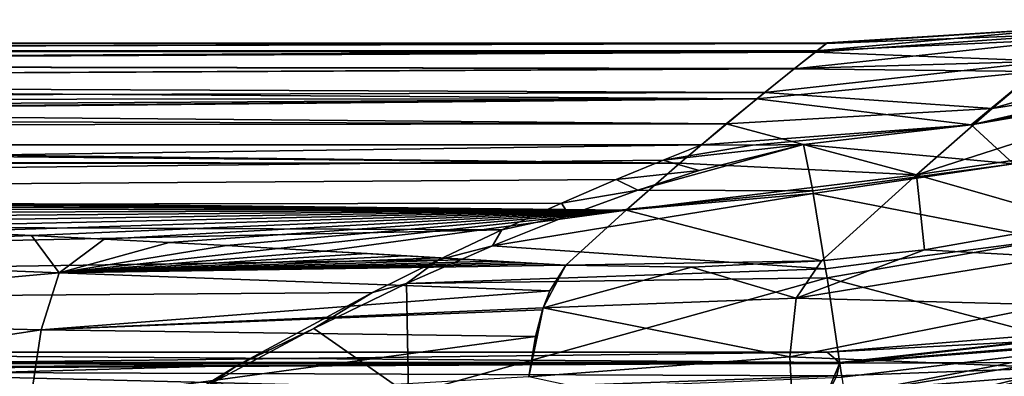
# Model space of a CAD drawing. Header units: metres. Extents: x -90 to 90, y -173 to 74.
# Tile 75 of 256: x -34.71 to -25.5, y 10.88 to 14.21. Entities that reach past the tile are written whole.
import ezdxf

# ---------------------------------------------------------------- set-up
doc = ezdxf.new("R2010")
doc.units = ezdxf.units.M
doc.layers.add('solid_509418', color=7, linetype='CONTINUOUS')

msp = doc.modelspace()

# ---------------------------------------------------------------- linework, layer by layer
at = {"layer": 'solid_509418'}
for points in [[(-25.613232, 13.380797, -11.097625), (-22.725319, 14.210166, -8.00055), (-23.254099, 13.746729, -11.762051)], [(-25.613232, 13.380797, -11.097625), (-25.088282, 13.823136, -7.258173), (-22.725319, 14.210166, -8.00055)], [(-24.687462, 14.150521, 0.511622), (-27.156862, 13.992933, 1.063298), (-27.252859, 13.918186, 3.617108)], [(-24.687462, 14.150521, 0.511622), (-27.252859, 13.918186, 3.617108), (-24.834726, 14.031248, 4.402811)], [(-24.687462, 14.150521, 0.511622), (-27.164017, 13.987384, -1.420707), (-27.156862, 13.992933, 1.063298)], [(-24.773699, 14.080822, -3.382323), (-27.164017, 13.987384, -1.420707), (-24.687462, 14.150521, 0.511622)], [(-27.156862, 13.992933, 1.063298), (-48.564259, 13.990871, 1.208513), (-49.066555, 13.920585, 3.563717)], [(-27.252859, 13.918186, 3.617108), (-27.156862, 13.992933, 1.063298), (-49.066555, 13.920585, 3.563717)], [(-27.164017, 13.987384, -1.420707), (-49.057552, 13.921746, -3.537581), (-48.562248, 13.991098, -1.193362)], [(-27.156862, 13.992933, 1.063298), (-48.562248, 13.991098, -1.193362), (-48.564259, 13.990871, 1.208513)], [(-27.156862, 13.992933, 1.063298), (-27.164017, 13.987384, -1.420707), (-48.562248, 13.991098, -1.193362)], [(-24.834726, 14.031248, 4.402811), (-27.252859, 13.918186, 3.617108), (-27.464188, 13.752023, 6.294028)], [(-24.834726, 14.031248, 4.402811), (-27.464188, 13.752023, 6.294028), (-25.206787, 13.724656, 8.270805)], [(-24.773699, 14.080822, -3.382323), (-27.267311, 13.906845, -3.859547), (-27.164017, 13.987384, -1.420707)], [(-25.088282, 13.823136, -7.258173), (-27.267311, 13.906845, -3.859547), (-24.773699, 14.080822, -3.382323)], [(-27.252859, 13.918186, 3.617108), (-49.066555, 13.920585, 3.563717), (-50.046993, 13.792353, 5.760246)], [(-27.464188, 13.752023, 6.294028), (-27.252859, 13.918186, 3.617108), (-50.046993, 13.792353, 5.760246)], [(-27.267311, 13.906845, -3.859547), (-50.0397, 13.793348, -5.746435), (-49.057552, 13.921746, -3.537581)], [(-27.267311, 13.906845, -3.859547), (-27.461124, 13.754121, -6.267397), (-50.0397, 13.793348, -5.746435)], [(-27.164017, 13.987384, -1.420707), (-27.267311, 13.906845, -3.859547), (-49.057552, 13.921746, -3.537581)], [(-25.088282, 13.823136, -7.258173), (-27.461124, 13.754121, -6.267397), (-27.267311, 13.906845, -3.859547)], [(-25.088282, 13.823136, -7.258173), (-27.740324, 13.530348, -8.655852), (-27.461124, 13.754121, -6.267397)], [(-25.613232, 13.380797, -11.097625), (-27.740324, 13.530348, -8.655852), (-25.088282, 13.823136, -7.258173)], [(-25.809879, 13.22699, 12.130486), (-24.30961, 13.529538, 11.599574), (-23.148161, 13.843576, 11.07592)], [(-25.206787, 13.724656, 8.270805), (-25.809879, 13.22699, 12.130486), (-23.148161, 13.843576, 11.07592)], [(-27.464188, 13.752023, 6.294028), (-50.046993, 13.792353, 5.760246), (-51.460754, 13.628346, 7.702366)], [(-27.814177, 13.470825, 9.186292), (-27.464188, 13.752023, 6.294028), (-51.460754, 13.628346, 7.702366)], [(-27.461124, 13.754121, -6.267397), (-51.458023, 13.628638, -7.699351), (-50.0397, 13.793348, -5.746435)], [(-27.461124, 13.754121, -6.267397), (-27.740324, 13.530348, -8.655852), (-51.458023, 13.628638, -7.699351)], [(-25.206787, 13.724656, 8.270805), (-27.464188, 13.752023, 6.294028), (-27.814177, 13.470825, 9.186292)], [(-25.206787, 13.724656, 8.270805), (-27.814177, 13.470825, 9.186292), (-25.809879, 13.22699, 12.130486)], [(-26.320879, 12.758562, -14.886857), (-23.254099, 13.746729, -11.762051), (-23.947535, 13.114267, -15.461255)], [(-26.320879, 12.758562, -14.886857), (-25.613232, 13.380797, -11.097625), (-23.254099, 13.746729, -11.762051)], [(-27.814177, 13.470825, 9.186292), (-51.460754, 13.628346, 7.702366), (-53.246109, 13.456704, 9.307644)], [(-27.740324, 13.530348, -8.655852), (-53.243412, 13.456925, -9.305748), (-51.458023, 13.628638, -7.699351)], [(-71.5, 13.040526, 12.352942), (-27.814177, 13.470825, 9.186292), (-60, 13.169123, 11.5)], [(-71.5, 13.040526, 12.352942), (-28.332397, 13.040526, 12.352942), (-27.814177, 13.470825, 9.186292)], [(-27.814177, 13.470825, 9.186292), (-57.613228, 13.205099, 11.249549), (-60, 13.169123, 11.5)], [(-27.814177, 13.470825, 9.186292), (-55.326469, 13.306952, 10.507484), (-57.613228, 13.205099, 11.249549)], [(-27.814177, 13.470825, 9.186292), (-53.246109, 13.456704, 9.307644), (-55.326469, 13.306952, 10.507484)], [(-28.099913, 13.235349, -11.034467), (-55.324173, 13.307088, -10.506461), (-53.243412, 13.456925, -9.305748)], [(-27.740324, 13.530348, -8.655852), (-28.099913, 13.235349, -11.034467), (-53.243412, 13.456925, -9.305748)], [(-25.809879, 13.22699, 12.130486), (-27.814177, 13.470825, 9.186292), (-28.332397, 13.040526, 12.352942)], [(-25.613232, 13.380797, -11.097625), (-28.099913, 13.235349, -11.034467), (-27.740324, 13.530348, -8.655852)], [(-25.809879, 13.22699, 12.130486), (-25.393684, 13.298985, 12.000349), (-24.30961, 13.529538, 11.599574)], [(-26.320879, 12.758562, -14.886857), (-28.099913, 13.235349, -11.034467), (-25.613232, 13.380797, -11.097625)], [(-28.099913, 13.235349, -11.034467), (-57.611919, 13.205138, -11.249271), (-55.324173, 13.307088, -10.506461)], [(-25.414354, 12.86156, 13.986536), (-25.393684, 13.298985, 12.000349), (-25.809879, 13.22699, 12.130486)], [(-28.534166, 12.868458, -13.407701), (-71.5, 12.898182, -13.231661), (-60, 13.169123, -11.5)], [(-28.534166, 12.868458, -13.407701), (-60, 13.169123, -11.5), (-57.611919, 13.205138, -11.249271)], [(-28.099913, 13.235349, -11.034467), (-28.534166, 12.868458, -13.407701), (-57.611919, 13.205138, -11.249271)], [(-26.320879, 12.758562, -14.886857), (-28.534166, 12.868458, -13.407701), (-28.099913, 13.235349, -11.034467)], [(-27.854881, 13.03551, 12.422749), (-25.809879, 13.22699, 12.130486), (-28.332397, 13.040526, 12.352942)], [(-27.854881, 13.03551, 12.422749), (-27.377504, 13.042007, 12.494335), (-25.809879, 13.22699, 12.130486)], [(-25.414354, 12.86156, 13.986536), (-25.809879, 13.22699, 12.130486), (-27.377504, 13.042007, 12.494335)], [(-26.320879, 12.758562, -14.886857), (-23.947535, 13.114267, -15.461255), (-24.775951, 12.31555, -19.109449)], [(-71.5, 12.426649, 14.696774), (-28.332397, 13.040526, 12.352942), (-71.5, 13.040526, 12.352942)], [(-28.69169, 12.897684, 13.107699), (-28.332397, 13.040526, 12.352942), (-71.5, 12.426649, 14.696774)], [(-28.926327, 12.616021, 14.163259), (-27.377504, 13.042007, 12.494335), (-28.354015, 12.799541, 13.545345)], [(-27.291664, 12.611017, 14.332734), (-27.377504, 13.042007, 12.494335), (-28.926327, 12.616021, 14.163259)], [(-27.854881, 13.03551, 12.422749), (-28.69169, 12.897684, 13.107699), (-27.377504, 13.042007, 12.494335)], [(-28.354015, 12.799541, 13.545345), (-27.377504, 13.042007, 12.494335), (-28.69169, 12.897684, 13.107699)], [(-27.854881, 13.03551, 12.422749), (-28.332397, 13.040526, 12.352942), (-28.69169, 12.897684, 13.107699)], [(-27.291664, 12.611017, 14.332734), (-25.414354, 12.86156, 13.986536), (-27.377504, 13.042007, 12.494335)], [(-28.534166, 12.868458, -13.407701), (-68.648468, 12.852025, -13.504006), (-71.5, 12.898182, -13.231661)], [(-29.129713, 12.714293, 13.82606), (-28.69169, 12.897684, 13.107699), (-71.5, 12.426649, 14.696774)], [(-28.354015, 12.799541, 13.545345), (-28.69169, 12.897684, 13.107699), (-29.129713, 12.714293, 13.82606)], [(-28.534166, 12.868458, -13.407701), (-29.035948, 12.429292, -15.774858), (-68.648468, 12.852025, -13.504006)], [(-29.035948, 12.429292, -15.774858), (-65.346664, 12.804914, -13.776271), (-68.648468, 12.852025, -13.504006)], [(-65.346664, 12.804914, -13.776271), (-29.035948, 12.429292, -15.774858), (-51.054039, 12.656256, -14.601145)], [(-28.926327, 12.616021, 14.163259), (-28.354015, 12.799541, 13.545345), (-29.129713, 12.714293, 13.82606)], [(-26.320879, 12.758562, -14.886857), (-29.035948, 12.429292, -15.774858), (-28.534166, 12.868458, -13.407701)], [(-27.291664, 12.611017, 14.332734), (-27.286781, 12.583342, 14.416749), (-25.414354, 12.86156, 13.986536)], [(-25.078743, 12.153224, 15.773916), (-25.414354, 12.86156, 13.986536), (-27.286781, 12.583342, 14.416749)], [(-29.63982, 12.495471, 14.507586), (-29.129713, 12.714293, 13.82606), (-71.5, 12.426649, 14.696774)], [(-28.926327, 12.616021, 14.163259), (-29.129713, 12.714293, 13.82606), (-29.63982, 12.495471, 14.507586)], [(-27.211039, 11.955806, -18.62463), (-29.035948, 12.429292, -15.774858), (-26.320879, 12.758562, -14.886857)], [(-27.211039, 11.955806, -18.62463), (-26.320879, 12.758562, -14.886857), (-26.245945, 12.059189, -18.818188)], [(-26.320879, 12.758562, -14.886857), (-24.775951, 12.31555, -19.109449), (-26.245945, 12.059189, -18.818188)], [(-29.035948, 12.429292, -15.774858), (-48.332733, 12.622077, -14.784078), (-51.054039, 12.656256, -14.601145)], [(-29.035948, 12.429292, -15.774858), (-45.975784, 12.582685, -14.992054), (-48.332733, 12.622077, -14.784078)], [(-29.569527, 12.382909, 14.818204), (-28.926327, 12.616021, 14.163259), (-29.63982, 12.495471, 14.507586)], [(-27.291664, 12.611017, 14.332734), (-28.926327, 12.616021, 14.163259), (-29.569527, 12.382909, 14.818204)], [(-27.291664, 12.611017, 14.332734), (-29.569527, 12.382909, 14.818204), (-27.286781, 12.583342, 14.416749)], [(-29.035948, 12.429292, -15.774858), (-43.945213, 12.538941, -15.219549), (-45.975784, 12.582685, -14.992054)], [(-29.035948, 12.429292, -15.774858), (-42.192024, 12.492395, -15.457811), (-43.945213, 12.538941, -15.219549)], [(-27.286781, 12.583342, 14.416749), (-29.569527, 12.382909, 14.818204), (-30.28714, 12.095257, 15.497995)], [(-27.17127, 11.879259, 16.071411), (-27.286781, 12.583342, 14.416749), (-30.28714, 12.095257, 15.497995)], [(-27.17127, 11.879259, 16.071411), (-25.078743, 12.153224, 15.773916), (-27.286781, 12.583342, 14.416749)], [(-30.198969, 12.244849, 15.154838), (-29.63982, 12.495471, 14.507586), (-71.5, 12.426649, 14.696774)], [(-30.198969, 12.244849, 15.154838), (-71.5, 12.426649, 14.696774), (-71.5, 11.353176, 16.871574)], [(-29.035948, 12.429292, -15.774858), (-40.669861, 12.445098, -15.696072), (-42.192024, 12.492395, -15.457811)], [(-29.035948, 12.429292, -15.774858), (-39.336948, 12.398524, -15.927065), (-40.669861, 12.445098, -15.696072)], [(-29.035948, 12.429292, -15.774858), (-38.160503, 12.353251, -16.148312), (-39.336948, 12.398524, -15.927065)], [(-29.035948, 12.429292, -15.774858), (-37.115978, 12.309762, -16.357906), (-38.160503, 12.353251, -16.148312)], [(-29.035948, 12.429292, -15.774858), (-36.183475, 12.268502, -16.554199), (-37.115978, 12.309762, -16.357906)], [(-29.035948, 12.429292, -15.774858), (-35.346844, 12.229655, -16.736816), (-36.183475, 12.268502, -16.554199)], [(-29.035948, 12.429292, -15.774858), (-34.593655, 12.193115, -16.906708), (-35.346844, 12.229655, -16.736816)], [(-29.035948, 12.429292, -15.774858), (-33.915741, 12.158735, -17.064939), (-34.593655, 12.193115, -16.906708)], [(-29.035948, 12.429292, -15.774858), (-33.309753, 12.126715, -17.210939), (-33.915741, 12.158735, -17.064939)], [(-29.035948, 12.429292, -15.774858), (-32.771168, 12.097342, -17.343733), (-33.309753, 12.126715, -17.210939)], [(-29.035948, 12.429292, -15.774858), (-32.288689, 12.070523, -17.464062), (-32.771168, 12.097342, -17.343733)], [(-29.035948, 12.429292, -15.774858), (-31.851734, 12.04586, -17.57395), (-32.288689, 12.070523, -17.464062)], [(-29.035948, 12.429292, -15.774858), (-29.5991, 11.915785, -18.141954), (-31.851734, 12.04586, -17.57395)], [(-29.569527, 12.382909, 14.818204), (-29.63982, 12.495471, 14.507586), (-30.198969, 12.244849, 15.154838)], [(-27.211039, 11.955806, -18.62463), (-29.5991, 11.915785, -18.141954), (-29.035948, 12.429292, -15.774858)], [(-30.28714, 12.095257, 15.497995), (-29.569527, 12.382909, 14.818204), (-30.198969, 12.244849, 15.154838)], [(-30.791683, 11.965412, 15.769801), (-30.198969, 12.244849, 15.154838), (-71.5, 11.353176, 16.871574)], [(-30.28714, 12.095257, 15.497995), (-30.198969, 12.244849, 15.154838), (-30.791683, 11.965412, 15.769801)], [(-25.059772, 11.992712, -19.927277), (-26.245945, 12.059189, -18.818188), (-24.775951, 12.31555, -19.109449)], [(-38.888462, 12.024091, -17.256554), (-35.346844, 12.229655, -16.736816), (-34.593655, 12.193115, -16.906708)], [(-34.335388, 11.841978, -18.087454), (-38.888462, 12.024091, -17.256554), (-34.593655, 12.193115, -16.906708)], [(-34.335388, 11.841978, -18.087454), (-34.593655, 12.193115, -16.906708), (-33.915741, 12.158735, -17.064939)], [(-34.335388, 11.841978, -18.087454), (-33.915741, 12.158735, -17.064939), (-33.309753, 12.126715, -17.210939)], [(-27.17127, 11.879259, 16.071411), (-27.158184, 11.795082, 16.229031), (-25.078743, 12.153224, 15.773916)], [(-24.698042, 11.143394, 17.400082), (-25.078743, 12.153224, 15.773916), (-27.158184, 11.795082, 16.229031)], [(-34.335388, 11.841978, -18.087454), (-33.309753, 12.126715, -17.210939), (-32.771168, 12.097342, -17.343733)], [(-34.335388, 11.841978, -18.087454), (-32.771168, 12.097342, -17.343733), (-32.288689, 12.070523, -17.464062)], [(-34.335388, 11.841978, -18.087454), (-32.288689, 12.070523, -17.464062), (-31.851734, 12.04586, -17.57395)], [(-31.088558, 11.742248, 16.204758), (-30.28714, 12.095257, 15.497995), (-30.791683, 11.965412, 15.769801)], [(-27.17127, 11.879259, 16.071411), (-30.28714, 12.095257, 15.497995), (-31.088558, 11.742248, 16.204758)], [(-27.447783, 11.60504, -19.59996), (-27.211039, 11.955806, -18.62463), (-26.245945, 12.059189, -18.818188)], [(-25.059772, 11.992712, -19.927277), (-27.447783, 11.60504, -19.59996), (-26.245945, 12.059189, -18.818188)], [(-39.049965, 11.419784, -18.511969), (-38.888462, 12.024091, -17.256554), (-34.335388, 11.841978, -18.087454)], [(-34.335388, 11.841978, -18.087454), (-31.851734, 12.04586, -17.57395), (-31.457071, 12.023251, -17.674057)], [(-34.335388, 11.841978, -18.087454), (-31.457071, 12.023251, -17.674057), (-31.104774, 12.002759, -17.76428)], [(-34.335388, 11.841978, -18.087454), (-31.104774, 12.002759, -17.76428), (-30.79184, 11.984263, -17.845297)], [(-34.335388, 11.841978, -18.087454), (-30.79184, 11.984263, -17.845297), (-30.512131, 11.967519, -17.918316)], [(-34.335388, 11.841978, -18.087454), (-30.512131, 11.967519, -17.918316), (-30.259321, 11.952366, -17.984123)], [(-29.5991, 11.915785, -18.141954), (-31.457071, 12.023251, -17.674057), (-31.851734, 12.04586, -17.57395)], [(-29.5991, 11.915785, -18.141954), (-31.104774, 12.002759, -17.76428), (-31.457071, 12.023251, -17.674057)], [(-29.5991, 11.915785, -18.141954), (-30.79184, 11.984263, -17.845297), (-31.104774, 12.002759, -17.76428)], [(-29.5991, 11.915785, -18.141954), (-30.512131, 11.967519, -17.918316), (-30.79184, 11.984263, -17.845297)], [(-29.5991, 11.915785, -18.141954), (-30.259321, 11.952366, -17.984123), (-30.512131, 11.967519, -17.918316)], [(-25.058781, 11.54387, -20.714867), (-27.447783, 11.60504, -19.59996), (-25.059772, 11.992712, -19.927277)], [(-31.408745, 11.659871, 16.353674), (-30.791683, 11.965412, 15.769801), (-71.5, 11.353176, 16.871574)], [(-34.335388, 11.841978, -18.087454), (-30.259321, 11.952366, -17.984123), (-30.027092, 11.938743, -18.043068)], [(-34.335388, 11.841978, -18.087454), (-30.027092, 11.938743, -18.043068), (-29.809105, 11.926593, -18.095474)], [(-34.335388, 11.841978, -18.087454), (-29.809105, 11.926593, -18.095474), (-29.5991, 11.915785, -18.141954)], [(-34.335388, 11.841978, -18.087454), (-29.5991, 11.915785, -18.141954), (-29.748589, 11.675826, -18.910311)], [(-31.088558, 11.742248, 16.204758), (-30.791683, 11.965412, 15.769801), (-31.408745, 11.659871, 16.353674)], [(-27.17127, 11.879259, 16.071411), (-31.088558, 11.742248, 16.204758), (-27.158184, 11.795082, 16.229031)], [(-29.5991, 11.915785, -18.141954), (-30.027092, 11.938743, -18.043068), (-30.259321, 11.952366, -17.984123)], [(-29.5991, 11.915785, -18.141954), (-29.809105, 11.926593, -18.095474), (-30.027092, 11.938743, -18.043068)], [(-29.810783, 11.514666, -19.278704), (-29.5991, 11.915785, -18.141954), (-28.423868, 11.897315, -18.379814)], [(-29.810783, 11.514666, -19.278704), (-29.748589, 11.675826, -18.910311), (-29.5991, 11.915785, -18.141954)], [(-27.447783, 11.60504, -19.59996), (-29.810783, 11.514666, -19.278704), (-28.423868, 11.897315, -18.379814)], [(-28.423868, 11.897315, -18.379814), (-29.5991, 11.915785, -18.141954), (-27.211039, 11.955806, -18.62463)], [(-27.447783, 11.60504, -19.59996), (-28.423868, 11.897315, -18.379814), (-27.211039, 11.955806, -18.62463)], [(-34.505215, 11.309789, -19.143864), (-39.049965, 11.419784, -18.511969), (-34.335388, 11.841978, -18.087454)], [(-34.505215, 11.309789, -19.143864), (-34.335388, 11.841978, -18.087454), (-29.748589, 11.675826, -18.910311)], [(-31.070013, 10.705938, 17.813074), (-27.158184, 11.795082, 16.229031), (-31.088558, 11.742248, 16.204758)], [(-31.070013, 10.705938, 17.813074), (-27.019495, 10.867563, 17.660875), (-27.158184, 11.795082, 16.229031)], [(-27.019495, 10.867563, 17.660875), (-24.698042, 11.143394, 17.400082), (-27.158184, 11.795082, 16.229031)], [(-31.95583, 11.322376, 16.920792), (-31.088558, 11.742248, 16.204758), (-31.408745, 11.659871, 16.353674)], [(-31.070013, 10.705938, 17.813074), (-31.088558, 11.742248, 16.204758), (-31.95583, 11.322376, 16.920792)], [(-32.672367, 10.975961, 17.437309), (-31.408745, 11.659871, 16.353674), (-71.5, 11.353176, 16.871574)], [(-34.505215, 11.309789, -19.143864), (-29.748589, 11.675826, -18.910311), (-29.810783, 11.514666, -19.278704)], [(-31.95583, 11.322376, 16.920792), (-31.408745, 11.659871, 16.353674), (-32.672367, 10.975961, 17.437309)], [(-27.505932, 11.0579, -20.508854), (-29.810783, 11.514666, -19.278704), (-27.447783, 11.60504, -19.59996)], [(-25.058781, 11.54387, -20.714867), (-27.505932, 11.0579, -20.508854), (-27.447783, 11.60504, -19.59996)], [(-34.505215, 11.309789, -19.143864), (-29.810783, 11.514666, -19.278704), (-29.816681, 11.49664, -19.315809)], [(-29.945967, 10.870962, -20.312357), (-29.882919, 11.24736, -19.769794), (-29.810783, 11.514666, -19.278704)], [(-27.505932, 11.0579, -20.508854), (-29.945967, 10.870962, -20.312357), (-29.810783, 11.514666, -19.278704)], [(-29.882919, 11.24736, -19.769794), (-29.816681, 11.49664, -19.315809), (-29.810783, 11.514666, -19.278704)], [(-24.961496, 10.952091, -21.394657), (-27.505932, 11.0579, -20.508854), (-25.058781, 11.54387, -20.714867)], [(-39.150108, 10.605064, -19.649321), (-39.049965, 11.419784, -18.511969), (-34.505215, 11.309789, -19.143864)], [(-34.505215, 11.309789, -19.143864), (-29.816681, 11.49664, -19.315809), (-29.882919, 11.24736, -19.769794)], [(-32.672367, 10.975961, 17.437309), (-71.5, 11.353176, 16.871574), (-71.5, 9.864332, 18.78611)], [(-32.916271, 10.806558, 17.670494), (-31.95583, 11.322376, 16.920792), (-32.672367, 10.975961, 17.437309)], [(-31.070013, 10.705938, 17.813074), (-31.95583, 11.322376, 16.920792), (-32.916271, 10.806558, 17.670494)], [(-27.040361, 11.005395, 5.274846), (-27.157198, 11.1), (-23.437761, 11.40359, 0.000021)], [(-23.354301, 11.304811, -5.258953), (-23.437761, 11.40359, 0.000021), (-27.157198, 11.1)], [(-27.040371, 10.994201, 5.578076), (-27.040361, 11.005395, 5.274846), (-23.437761, 11.40359, 0.000021)], [(-23.471022, 11.272924, 5.615839), (-27.040371, 10.994201, 5.578076), (-23.437761, 11.40359, 0.000021)], [(-34.609921, 10.601851, -20.100939), (-39.150108, 10.605064, -19.649321), (-34.505215, 11.309789, -19.143864)], [(-34.609921, 10.601851, -20.100939), (-34.505215, 11.309789, -19.143864), (-29.882919, 11.24736, -19.769794)], [(-34.609921, 10.601851, -20.100939), (-29.882919, 11.24736, -19.769794), (-29.945967, 10.870962, -20.312357)], [(-23.471022, 11.272924, 5.615839), (-27.176409, 10.673621, 11.192391), (-27.040371, 10.994201, 5.578076)], [(-25.867168, 10.707023, 11.247278), (-27.176409, 10.673621, 11.192391), (-23.471022, 11.272924, 5.615839)], [(-23.354301, 11.304811, -5.258953), (-27.157198, 11.1), (-27.040953, 10.999518, -5.43615)], [(-23.354301, 11.304811, -5.258953), (-27.040953, 10.999518, -5.43615), (-23.483025, 11.009536, -10.658079)], [(-24.563206, 10.815056, 11.307651), (-25.867168, 10.707023, 11.247278), (-23.471022, 11.272924, 5.615839)], [(-27.019495, 10.867563, 17.660875), (-26.995548, 10.702145, 17.872589), (-24.698042, 11.143394, 17.400082)], [(-26.995548, 10.702145, 17.872589), (-25.393826, 9.748847, 18.921497), (-24.698042, 11.143394, 17.400082)], [(-10.1, 11.1, -22.5), (-71.5, -12.5, -22.5), (-24.472662, 8.080914, -22.5)], [(-10.1, 11.1, -22.5), (-10.1, 0.9, -22.5), (-71.5, -12.5, -22.5)], [(-40.286743, 11.1, 0.000054), (-27.157198, 11.1), (-27.040361, 11.005395, 5.274846)], [(-40.096519, 10.947599, -6.694251), (-27.157198, 11.1), (-40.286743, 11.1, 0.000054)], [(-40.110134, 11.004753, 5.2927), (-40.286743, 11.1, 0.000054), (-27.040361, 11.005395, 5.274846)], [(-40.096519, 10.947599, -6.694251), (-27.040953, 10.999518, -5.43615), (-27.157198, 11.1)], [(-27.470045, 10.335249, -21.2869), (-29.945967, 10.870962, -20.312357), (-27.505932, 11.0579, -20.508854)], [(-24.961496, 10.952091, -21.394657), (-27.470045, 10.335249, -21.2869), (-27.505932, 11.0579, -20.508854)], [(-33.930618, 10.200866, 18.418598), (-32.672367, 10.975961, 17.437309), (-71.5, 9.864332, 18.78611)], [(-40.110134, 11.004753, 5.2927), (-27.040361, 11.005395, 5.274846), (-27.040371, 10.994201, 5.578076)], [(-40.110134, 11.004753, 5.2927), (-27.040371, 10.994201, 5.578076), (-40.102314, 10.995108, 5.554134)], [(-40.102314, 10.995108, 5.554134), (-27.176409, 10.673621, 11.192391), (-39.994858, 10.673621, 11.192391)], [(-40.102314, 10.995108, 5.554134), (-27.040371, 10.994201, 5.578076), (-27.176409, 10.673621, 11.192391)], [(-40.096519, 10.947599, -6.694251), (-40.08902, 10.93119, -7.04523), (-27.040953, 10.999518, -5.43615)], [(-40.08902, 10.93119, -7.04523), (-27.067997, 10.879611, -8.049222), (-27.040953, 10.999518, -5.43615)], [(-32.916271, 10.806558, 17.670494), (-32.672367, 10.975961, 17.437309), (-33.930618, 10.200866, 18.418598)], [(-23.483025, 11.009536, -10.658079), (-27.147692, 10.722144, -10.536712), (-25.214405, 10.399519, -15.402714)], [(-27.067997, 10.879611, -8.049222), (-27.147692, 10.722144, -10.536712), (-23.483025, 11.009536, -10.658079)], [(-27.040953, 10.999518, -5.43615), (-27.067997, 10.879611, -8.049222), (-23.483025, 11.009536, -10.658079)], [(-40.08902, 10.93119, -7.04523), (-40.021965, 10.413901, -14.190821), (-27.067997, 10.879611, -8.049222)], [(-40.021965, 10.413901, -14.190821), (-27.147692, 10.722144, -10.536712), (-27.067997, 10.879611, -8.049222)], [(-27.341934, 9.473451, -21.894949), (-27.470045, 10.335249, -21.2869), (-24.961496, 10.952091, -21.394657)], [(-24.772821, 10.247149, -21.932446), (-27.341934, 9.473451, -21.894949), (-24.961496, 10.952091, -21.394657)]]:
    msp.add_3dface(points, dxfattribs=at)

doc.saveas('drawing.dxf')
